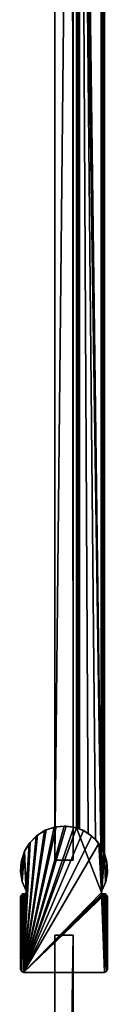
# Model space of a CAD drawing. Header units: metres. Extents: x 0 to 1023, y -974 to 49.
# Tile 22 of 27: x 960 to 988, y -586 to -268. Entities that reach past the tile are written whole.
import ezdxf

# ---------------------------------------------------------------- set-up
doc = ezdxf.new("R2010")
doc.units = ezdxf.units.M

msp = doc.modelspace()

# ---------------------------------------------------------------- linework, layer by layer
at = {"layer": 'Y2A99'}
for points in [[(986.480103, -549.00177), (978.312683, 4.012834), (987.312683, 13.012834)], [(987.312683, -536.935669), (986.480103, -549.00177), (987.312683, 13.012834)], [(986.484253, 12.184372, 6.785111), (986.705566, -535.611328, 6.719441), (987.024475, 12.724623, 6.502149)], [(987.16156, -536.570007, 6.328299), (987.024475, 12.724623, 6.502149), (986.705566, -535.611328, 6.719441)], [(987.26355, 12.9637, 6.109252), (987.024475, 12.724623, 6.502149), (987.16156, -536.570007, 6.328299)], [(987.27948, -536.852844, 6.055089), (987.26355, 12.9637, 6.109252), (987.16156, -536.570007, 6.328299)], [(987.312683, 13.012834, 5.8), (987.26355, 12.9637, 6.109252), (987.27948, -536.852844, 6.055089)], [(987.312683, -536.935669, 5.8), (987.312683, 13.012834, 5.8), (987.27948, -536.852844, 6.055089)], [(987.312683, -536.935669, 5.8), (987.312683, -536.935669), (987.312683, 13.012834, 5.8)], [(987.312683, -536.935669), (987.312683, 13.012834), (987.312683, 13.012834, 5.8)], [(986.312256, 12.012419, 6.8), (979.312683, 5.012834, 6.8), (986.312256, -534.90918, 6.8)], [(986.312256, 12.012419, 6.8), (986.312256, -534.90918, 6.8), (986.484253, 12.184372, 6.785111)], [(986.312256, -534.90918, 6.8), (986.705566, -535.611328, 6.719441), (986.484253, 12.184372, 6.785111)], [(978.312683, 4.012834, 5.799586), (978.312683, -528.687012, 5.799586), (978.361694, 4.061841, 6.108867)], [(978.312683, -528.687012, 5.799586), (978.422424, -528.720337, 6.255084), (978.361694, 4.061841, 6.108867)], [(986.480103, -549.00177), (986.416992, -549.453064), (978.312683, 4.012834)], [(986.416992, -549.453064), (978.312683, -528.687012), (978.312683, 4.012834)], [(978.312683, -528.687012), (978.312683, -528.687012, 5.799586), (978.312683, 4.012834)], [(978.312683, -528.687012, 5.799586), (978.312683, 4.012834, 5.799586), (978.312683, 4.012834)], [(978.361694, 4.061841, 6.108867), (978.422424, -528.720337, 6.255084), (978.600647, 4.300764, 6.501865)], [(978.422424, -528.720337, 6.255084), (978.726807, -528.817932, 6.610183), (978.600647, 4.300764, 6.501865)], [(978.600647, 4.300764, 6.501865), (978.726807, -528.817932, 6.610183), (979.140747, 4.840896, 6.785042)], [(979.140747, 4.840896, 6.785042), (978.726807, -528.817932, 6.610183), (979.312683, -529.027771, 6.8)], [(979.312683, 5.012834, 6.8), (979.140747, 4.840896, 6.785042), (979.312683, -529.027771, 6.8)], [(982.064819, -530.450317, 6.8), (979.312683, 5.012834, 6.8), (979.312683, -529.027771, 6.8)], [(984.436768, -532.443359, 6.8), (979.312683, 5.012834, 6.8), (982.064819, -530.450317, 6.8)], [(986.312256, -534.90918, 6.8), (979.312683, 5.012834, 6.8), (984.436768, -532.443359, 6.8)], [(974.300842, -528.099548, 2000), (961.300293, -575.299561, 2000), (977.517151, -528.474243, 2000)], [(971.084473, -528.473816, 2000), (961.300293, -575.299561, 2000), (974.300842, -528.099548, 2000)], [(975.041748, -528.119263), (961.300293, -575.299561), (971.729065, -528.337646)], [(978.312683, -528.687012), (961.300293, -575.299561), (975.041748, -528.119263)], [(971.729065, -528.337646), (961.300293, -575.299561), (968.560974, -529.329895)], [(968.040161, -529.576965, 2000), (961.300293, -575.299561, 2000), (971.084473, -528.473816, 2000)], [(977.517151, -528.474243, 2000), (961.300293, -575.299561, 2000), (980.56134, -529.577881, 2000)], [(986.416992, -549.453064), (961.300293, -575.299561), (978.312683, -528.687012)], [(968.560974, -529.329895), (961.300293, -575.299561), (965.715576, -531.040161)], [(965.330688, -531.349976, 2000), (961.300293, -575.299561, 2000), (968.040161, -529.576965, 2000)], [(980.56134, -529.577881, 2000), (961.300293, -575.299561, 2000), (983.270569, -531.351257, 2000)], [(965.330688, -531.349976, 2000), (968.040161, -529.576965, 2000), (965.715576, -531.040161)], [(965.715576, -531.040161), (968.040161, -529.576965, 2000), (968.560974, -529.329895)], [(968.040161, -529.576965, 2000), (971.084473, -528.473816, 2000), (968.560974, -529.329895)], [(968.560974, -529.329895), (971.084473, -528.473816, 2000), (971.729065, -528.337646)], [(971.084473, -528.473816, 2000), (974.300842, -528.099548, 2000), (971.729065, -528.337646)], [(971.729065, -528.337646), (974.300842, -528.099548, 2000), (975.041748, -528.119263)], [(977.517151, -528.474243, 2000), (975.041748, -528.119263), (974.300842, -528.099548, 2000)], [(975.041748, -528.119263), (977.517151, -528.474243, 2000), (978.312683, -528.687012)], [(979.312683, -529.027771, 6.8), (977.517151, -528.474243, 2000), (980.56134, -529.577881, 2000)], [(978.726807, -528.817932, 6.610183), (977.517151, -528.474243, 2000), (979.312683, -529.027771, 6.8)], [(978.422424, -528.720337, 6.255084), (977.517151, -528.474243, 2000), (978.726807, -528.817932, 6.610183)], [(978.312683, -528.687012, 5.799586), (977.517151, -528.474243, 2000), (978.422424, -528.720337, 6.255084)], [(978.312683, -528.687012), (977.517151, -528.474243, 2000), (978.312683, -528.687012, 5.799586)], [(979.312683, -529.027771, 6.8), (980.56134, -529.577881, 2000), (982.064819, -530.450317, 6.8)], [(980.56134, -529.577881, 2000), (983.270569, -531.351257, 2000), (982.064819, -530.450317, 6.8)], [(965.715576, -531.040161), (961.300293, -575.299561), (963.352905, -533.372375)], [(963.100952, -533.698059, 2000), (961.300293, -575.299561, 2000), (965.330688, -531.349976, 2000)], [(983.270569, -531.351257, 2000), (961.300293, -575.299561, 2000), (985.499939, -533.699707, 2000)], [(963.100952, -533.698059, 2000), (965.330688, -531.349976, 2000), (963.352905, -533.372375)], [(963.352905, -533.372375), (965.330688, -531.349976, 2000), (965.715576, -531.040161)], [(982.064819, -530.450317, 6.8), (983.270569, -531.351257, 2000), (984.436768, -532.443359, 6.8)], [(983.270569, -531.351257, 2000), (985.499939, -533.699707, 2000), (984.436768, -532.443359, 6.8)], [(984.436768, -532.443359, 6.8), (985.499939, -533.699707, 2000), (986.312256, -534.90918, 6.8)], [(963.352905, -533.372375), (961.300293, -575.299561), (962.183044, -549.451721)], [(962.183044, -549.451721, 2000), (961.300293, -575.299561, 2000), (963.100952, -533.698059, 2000)], [(985.499939, -533.699707, 2000), (961.300293, -575.299561, 2000), (986.416992, -549.453064, 2000)], [(963.100952, -533.698059, 2000), (961.470398, -536.495605, 2000), (962.118591, -549, 2000)], [(963.100952, -533.698059, 2000), (961.605774, -536.195313), (961.470398, -536.495605, 2000)], [(961.605774, -536.195313), (963.352905, -533.372375), (962.118591, -549)], [(961.605774, -536.195313), (963.100952, -533.698059, 2000), (963.352905, -533.372375)], [(962.118591, -549), (963.352905, -533.372375), (962.183044, -549.451721)], [(962.183044, -549.451721, 2000), (963.100952, -533.698059, 2000), (962.118591, -549, 2000)], [(987.130127, -536.497437, 2000), (985.499939, -533.699707, 2000), (986.480103, -549.00177, 2000)], [(986.480103, -549.00177, 2000), (985.499939, -533.699707, 2000), (986.416992, -549.453064, 2000)], [(985.499939, -533.699707, 2000), (986.705566, -535.611328, 6.719441), (986.312256, -534.90918, 6.8)], [(986.705566, -535.611328, 6.719441), (985.499939, -533.699707, 2000), (987.16156, -536.570007, 6.328299)], [(985.499939, -533.699707, 2000), (987.130127, -536.497437, 2000), (987.16156, -536.570007, 6.328299)], [(960.311096, -542.65979), (960.572449, -539.35022), (960.836304, -545.937805)], [(960.311096, -542.65979), (960.526123, -539.592896, 2000), (960.572449, -539.35022)], [(960.526123, -539.592896, 2000), (960.318665, -542.824341, 2000), (961.470398, -536.495605, 2000)], [(960.318665, -542.824341, 2000), (960.859131, -546.016968, 2000), (961.470398, -536.495605, 2000)], [(960.526123, -539.592896, 2000), (961.470398, -536.495605, 2000), (960.572449, -539.35022)], [(960.572449, -539.35022), (961.605774, -536.195313), (960.836304, -545.937805)], [(960.572449, -539.35022), (961.470398, -536.495605, 2000), (961.605774, -536.195313)], [(960.836304, -545.937805), (961.605774, -536.195313), (962.118591, -549)], [(962.118591, -549, 2000), (961.470398, -536.495605, 2000), (960.859131, -546.016968, 2000)], [(987.740051, -546.01886, 2000), (987.130127, -536.497437, 2000), (986.480103, -549.00177, 2000)], [(986.480103, -549.00177), (987.312683, -536.935669), (987.70636, -546.13269)], [(988.073975, -539.59491, 2000), (987.130127, -536.497437, 2000), (987.740051, -546.01886, 2000)], [(987.16156, -536.570007, 6.328299), (987.130127, -536.497437, 2000), (987.27948, -536.852844, 6.055089)], [(988.073975, -539.59491, 2000), (987.27948, -536.852844, 6.055089), (987.130127, -536.497437, 2000)], [(987.27948, -536.852844, 6.055089), (988.073975, -539.59491, 2000), (987.312683, -536.935669, 5.8)], [(987.312683, -536.935669), (988.13324, -539.945984), (987.70636, -546.13269)], [(987.312683, -536.935669), (988.073975, -539.59491, 2000), (988.13324, -539.945984)], [(987.312683, -536.935669, 5.8), (988.073975, -539.59491, 2000), (987.312683, -536.935669)], [(960.318665, -542.824341, 2000), (960.526123, -539.592896, 2000), (960.311096, -542.65979)], [(987.70636, -546.13269), (988.13324, -539.945984), (988.266663, -543.063293)], [(988.280945, -542.826355, 2000), (988.073975, -539.59491, 2000), (987.740051, -546.01886, 2000)], [(988.13324, -539.945984), (988.073975, -539.59491, 2000), (988.280945, -542.826355, 2000)], [(988.266663, -543.063293), (988.13324, -539.945984), (988.280945, -542.826355, 2000)], [(960.836304, -545.937805), (960.318665, -542.824341, 2000), (960.311096, -542.65979)], [(960.836304, -545.937805), (960.859131, -546.016968, 2000), (960.318665, -542.824341, 2000)], [(987.740051, -546.01886, 2000), (987.70636, -546.13269), (988.266663, -543.063293)], [(987.740051, -546.01886, 2000), (988.266663, -543.063293), (988.280945, -542.826355, 2000)], [(962.118591, -549), (962.118591, -549, 2000), (960.836304, -545.937805)], [(962.118591, -549, 2000), (960.859131, -546.016968, 2000), (960.836304, -545.937805)], [(986.480103, -549.00177, 2000), (986.480103, -549.00177), (987.740051, -546.01886, 2000)], [(986.480103, -549.00177), (987.70636, -546.13269), (987.740051, -546.01886, 2000)], [(960.592896, -575.006592), (960.299866, -574.299133), (960.464417, -550.352783)], [(960.464417, -550.352783), (960.299866, -574.299133), (960.299866, -550.902405)], [(960.299866, -550.902405, 2000), (960.299866, -574.299133, 2000), (960.464417, -550.352783, 2000)], [(960.299866, -574.299133, 2000), (960.592896, -575.006592, 2000), (960.464417, -550.352783, 2000)], [(960.464417, -550.352783, 2000), (960.464417, -550.352783), (960.299866, -550.902405, 2000)], [(960.464417, -550.352783), (960.299866, -550.902405), (960.299866, -550.902405, 2000)], [(960.299866, -574.299133), (960.299866, -574.299133, 2000), (960.299866, -550.902405)], [(960.299866, -574.299133, 2000), (960.299866, -550.902405, 2000), (960.299866, -550.902405)], [(960.904053, -549.98407), (960.592896, -575.006592), (960.464417, -550.352783)], [(960.464417, -550.352783, 2000), (960.592896, -575.006592, 2000), (960.904053, -549.98407, 2000)], [(960.904053, -549.98407, 2000), (960.904053, -549.98407), (960.464417, -550.352783, 2000)], [(960.904053, -549.98407), (960.464417, -550.352783), (960.464417, -550.352783, 2000)], [(960.592896, -575.006592), (960.904053, -549.98407), (961.300293, -575.299561)], [(961.300293, -575.299561, 2000), (960.904053, -549.98407, 2000), (960.592896, -575.006592, 2000)], [(960.904053, -549.98407), (961.473938, -549.917664), (961.300293, -575.299561)], [(960.904053, -549.98407, 2000), (961.300293, -575.299561, 2000), (961.473938, -549.917664, 2000)], [(961.473938, -549.917664, 2000), (961.473938, -549.917664), (960.904053, -549.98407, 2000)], [(961.473938, -549.917664), (960.904053, -549.98407), (960.904053, -549.98407, 2000)], [(962.183044, -549.451721), (961.300293, -575.299561), (961.920715, -549.825134)], [(961.920715, -549.825134, 2000), (961.300293, -575.299561, 2000), (962.183044, -549.451721, 2000)], [(987.299438, -575.299561), (961.300293, -575.299561), (986.416992, -549.453064)], [(986.416992, -549.453064, 2000), (961.300293, -575.299561, 2000), (986.679504, -549.8255, 2000)], [(961.920715, -549.825134), (961.300293, -575.299561), (961.473938, -549.917664)], [(961.473938, -549.917664, 2000), (961.300293, -575.299561, 2000), (961.920715, -549.825134, 2000)], [(986.679504, -549.8255, 2000), (961.300293, -575.299561, 2000), (987.125793, -549.917664, 2000)], [(987.125793, -549.917664, 2000), (961.300293, -575.299561, 2000), (987.695679, -549.98407, 2000)], [(987.695679, -549.98407, 2000), (961.300293, -575.299561, 2000), (987.299438, -575.299561, 2000)], [(961.920715, -549.825134, 2000), (961.473938, -549.917664), (961.473938, -549.917664, 2000)], [(961.473938, -549.917664), (961.920715, -549.825134, 2000), (961.920715, -549.825134)], [(961.920715, -549.825134, 2000), (962.183044, -549.451721, 2000), (961.920715, -549.825134)], [(961.920715, -549.825134), (962.183044, -549.451721, 2000), (962.183044, -549.451721)], [(962.183044, -549.451721, 2000), (962.118591, -549, 2000), (962.183044, -549.451721)], [(962.183044, -549.451721), (962.118591, -549, 2000), (962.118591, -549)], [(986.416992, -549.453064, 2000), (986.480103, -549.00177), (986.480103, -549.00177, 2000)], [(986.480103, -549.00177), (986.416992, -549.453064, 2000), (986.416992, -549.453064)], [(986.679504, -549.8255), (987.299438, -575.299561), (986.416992, -549.453064)], [(986.416992, -549.453064, 2000), (986.679504, -549.8255, 2000), (986.416992, -549.453064)], [(986.416992, -549.453064), (986.679504, -549.8255, 2000), (986.679504, -549.8255)], [(987.125793, -549.917664), (987.299438, -575.299561), (986.679504, -549.8255)], [(986.679504, -549.8255, 2000), (987.125793, -549.917664, 2000), (986.679504, -549.8255)], [(986.679504, -549.8255), (987.125793, -549.917664, 2000), (987.125793, -549.917664)], [(987.695679, -549.98407), (987.299438, -575.299561), (987.125793, -549.917664)], [(987.695679, -549.98407, 2000), (987.695679, -549.98407), (987.125793, -549.917664, 2000)], [(987.695679, -549.98407), (987.125793, -549.917664), (987.125793, -549.917664, 2000)], [(988.135254, -550.352783), (987.299438, -575.299561), (987.695679, -549.98407)], [(988.135254, -550.352783, 2000), (987.695679, -549.98407, 2000), (987.299438, -575.299561, 2000)], [(988.006836, -575.006592), (987.299438, -575.299561), (988.135254, -550.352783)], [(988.006836, -575.006592, 2000), (988.135254, -550.352783, 2000), (987.299438, -575.299561, 2000)], [(988.135254, -550.352783, 2000), (988.135254, -550.352783), (987.695679, -549.98407, 2000)], [(988.135254, -550.352783), (987.695679, -549.98407), (987.695679, -549.98407, 2000)], [(988.135254, -550.352783), (988.299866, -550.902405), (988.006836, -575.006592)], [(988.299866, -550.902405, 2000), (988.135254, -550.352783, 2000), (988.006836, -575.006592, 2000)], [(988.299866, -550.902405), (988.299866, -574.299133), (988.006836, -575.006592)], [(988.299866, -574.299133, 2000), (988.299866, -550.902405, 2000), (988.006836, -575.006592, 2000)], [(988.299866, -550.902405, 2000), (988.299866, -550.902405), (988.135254, -550.352783, 2000)], [(988.299866, -550.902405), (988.135254, -550.352783), (988.135254, -550.352783, 2000)], [(988.299866, -574.299133), (988.299866, -550.902405), (988.299866, -574.299133, 2000)], [(988.299866, -550.902405), (988.299866, -550.902405, 2000), (988.299866, -574.299133, 2000)], [(960.299866, -574.299133, 2000), (960.299866, -574.299133), (960.592896, -575.006592, 2000)], [(960.299866, -574.299133), (960.592896, -575.006592), (960.592896, -575.006592, 2000)], [(960.592896, -575.006592, 2000), (960.592896, -575.006592), (961.300293, -575.299561, 2000)], [(960.592896, -575.006592), (961.300293, -575.299561), (961.300293, -575.299561, 2000)], [(961.300293, -575.299561), (987.299438, -575.299561), (961.300293, -575.299561, 2000)], [(987.299438, -575.299561), (987.299438, -575.299561, 2000), (961.300293, -575.299561, 2000)], [(987.299438, -575.299561, 2000), (987.299438, -575.299561), (988.006836, -575.006592, 2000)], [(987.299438, -575.299561), (988.006836, -575.006592), (988.006836, -575.006592, 2000)], [(988.006836, -575.006592, 2000), (988.006836, -575.006592), (988.299866, -574.299133, 2000)], [(988.006836, -575.006592), (988.299866, -574.299133), (988.299866, -574.299133, 2000)]]:
    msp.add_3dface(points, dxfattribs=at)
at = {"layer": 'Y2A99012'}
for points in [[(971.299866, -539.099548, 13.5), (976.900391, 1.544305, 13.5), (977.299866, -539.099548, 13.5)], [(971.299866, -14.996019, 13.5), (976.900391, 1.544305, 13.5), (971.299866, -539.099548, 13.5)], [(971.299866, -539.099548, 1980.5), (976.900391, 1.544305, 1980.5), (971.299866, -14.996019, 1980.5)], [(977.299866, -539.099548, 1980.5), (976.900391, 1.544305, 1980.5), (971.299866, -539.099548, 1980.5)], [(977.299866, -539.099548, 13.5), (976.900391, 1.544305, 13.5), (977.299866, -15.045778, 13.5)], [(977.299866, -15.045778, 1980.5), (976.900391, 1.544305, 1980.5), (977.299866, -539.099548, 1980.5)], [(971.299866, -14.996019, 13.5), (971.299866, -539.099548, 13.5), (971.299866, -14.996019, 1980.5)], [(971.299866, -539.099548, 13.5), (971.299866, -539.099548, 1980.5), (971.299866, -14.996019, 1980.5)], [(977.299866, -539.099548, 13.5), (977.299866, -15.045778, 13.5), (977.299866, -539.099548, 1980.5)], [(977.299866, -15.045778, 13.5), (977.299866, -15.045778, 1980.5), (977.299866, -539.099548, 1980.5)], [(971.299866, -539.099548, 13.5), (977.299866, -539.099548, 13.5), (971.299866, -539.099548, 1980.5)], [(977.299866, -539.099548, 13.5), (977.299866, -539.099548, 1980.5), (971.299866, -539.099548, 1980.5)], [(971.299866, -563.299561, 3), (971.299866, -950.299561, 3), (971.299866, -563.299561, 1994)], [(971.299866, -950.299561, 3), (971.299866, -950.299561, 1994), (971.299866, -563.299561, 1994)], [(977.299866, -563.299561, 3), (971.299866, -563.299561, 3), (977.299866, -563.299561, 1994)], [(971.299866, -563.299561, 3), (971.299866, -563.299561, 1994), (977.299866, -563.299561, 1994)], [(971.299866, -563.299561, 3), (977.299866, -563.299561, 3), (971.299866, -950.299561, 3)], [(977.299866, -563.299561, 3), (977.299866, -950.299561, 3), (971.299866, -950.299561, 3)], [(971.299866, -563.299561, 1994), (971.299866, -950.299561, 1994), (977.299866, -563.299561, 1994)], [(971.299866, -950.299561, 1994), (977.299866, -950.299561, 1994), (977.299866, -563.299561, 1994)], [(977.299866, -950.299561, 3), (977.299866, -563.299561, 3), (977.299866, -950.299561, 1994)], [(977.299866, -563.299561, 3), (977.299866, -563.299561, 1994), (977.299866, -950.299561, 1994)]]:
    msp.add_3dface(points, dxfattribs=at)

doc.saveas('drawing.dxf')
